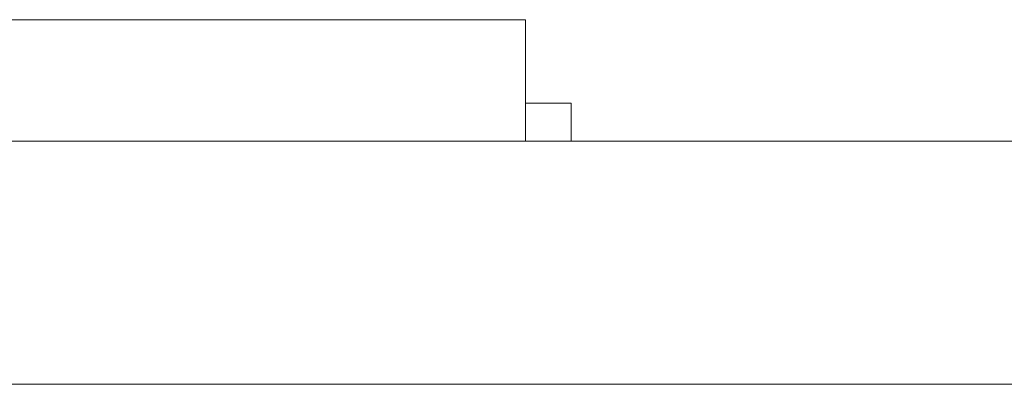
# Model space of a CAD drawing. Header units: inches. Extents: x -36 to 647, y 177 to 609.
# Tile 194 of 256: x 469.03 to 475.51, y 456.47 to 458.87. Entities that reach past the tile are written whole.
import ezdxf

# ---------------------------------------------------------------- set-up
doc = ezdxf.new("R2010")
doc.units = ezdxf.units.IN
doc.header["$MEASUREMENT"] = 0
doc.layers.add('1', color=7, linetype='Continuous')

# ---------------------------------------------------------------- blocks, each defined once
blk = doc.blocks.new('block 2264')
at = {"layer": '1', "color": 155, "lineweight": 18, "true_color": 0x4c7299}
blk.add_lwpolyline([(515.7924, 458.0689), (406.9054, 458.0689)], dxfattribs=at)
blk = doc.blocks.new('block 2287')
at = {"layer": '1', "color": 155, "lineweight": 18, "true_color": 0x4c7299}
blk.add_lwpolyline([(467.3599, 458.8689), (472.3599, 458.8689)], dxfattribs=at)
blk = doc.blocks.new('block 2288')
at = {"layer": '1', "color": 155, "lineweight": 18, "true_color": 0x4c7299}
blk.add_lwpolyline([(472.6599, 458.3189), (472.3599, 458.3189)], dxfattribs=at)
blk = doc.blocks.new('block 2501')
at = {"layer": '1', "color": 155, "lineweight": 18, "true_color": 0x4c7299}
blk.add_lwpolyline([(472.6599, 458.3189), (472.6599, 458.0689)], dxfattribs=at)
blk = doc.blocks.new('block 2504')
at = {"layer": '1', "color": 155, "lineweight": 18, "true_color": 0x4c7299}
blk.add_lwpolyline([(472.3599, 458.8689), (472.3599, 458.0689)], dxfattribs=at)
blk = doc.blocks.new('block 2579')
at = {"layer": '1', "color": 155, "lineweight": 18, "true_color": 0x4c7299}
blk.add_lwpolyline([(515.7924, 456.4689), (406.9054, 456.4689)], dxfattribs=at)
blk = doc.blocks.new('block 2755')
at = {"layer": '1', "color": 18, "lineweight": 13, "true_color": 0x4c0000}
blk.add_lwpolyline([(515.7924, 458.0689), (406.9054, 458.0689)], dxfattribs=at)
blk = doc.blocks.new('block 2761')
at = {"layer": '1', "color": 18, "lineweight": 13, "true_color": 0x4c0000}
blk.add_lwpolyline([(515.7924, 458.0689), (406.9054, 458.0689)], dxfattribs=at)
blk = doc.blocks.new('block 2768')
at = {"layer": '1', "color": 18, "lineweight": 13, "true_color": 0x4c0000}
blk.add_lwpolyline([(472.4413, 458.0689), (469.381, 458.0689)], dxfattribs=at)
blk = doc.blocks.new('block 2775')
at = {"layer": '1', "color": 18, "lineweight": 13, "true_color": 0x4c0000}
blk.add_lwpolyline([(472.4413, 458.0689), (469.381, 458.0689)], dxfattribs=at)
blk = doc.blocks.new('block 2845')
at = {"layer": '1', "color": 18, "lineweight": 13, "true_color": 0x4c0000}
blk.add_lwpolyline([(395.5667, 458.0689), (527.1311, 458.0689)], dxfattribs=at)
blk = doc.blocks.new('block 2846')
at = {"layer": '1', "color": 18, "lineweight": 13, "true_color": 0x4c0000}
blk.add_lwpolyline([(395.5667, 458.0689), (527.1311, 458.0689)], dxfattribs=at)
blk = doc.blocks.new('block 2858')
at = {"layer": '1', "color": 18, "lineweight": 13, "true_color": 0x4c0000}
blk.add_lwpolyline([(472.4413, 458.0689), (469.381, 458.0689)], dxfattribs=at)
blk = doc.blocks.new('block 2881')
at = {"layer": '1', "color": 18, "lineweight": 13, "true_color": 0x4c0000}
blk.add_lwpolyline([(472.4413, 458.0689), (469.381, 458.0689)], dxfattribs=at)
blk = doc.blocks.new('block 7542')
at = {"layer": '1', "color": 18, "lineweight": 13, "true_color": 0x4c0000}
blk.add_open_spline([(277.6797, 458.0689), (277.6797, 458.0689), (202.8704, 458.0689), (202.8704, 458.0689), (202.8704, 458.0689), (165.4658, 458.0689), (165.4658, 458.0689), (165.4658, 458.0689), (160.7902, 458.0689), (160.7902, 458.0689), (160.7902, 458.0689), (158.4524, 458.0689), (158.4524, 458.0689), (158.4524, 458.0689), (157.2662, 458.0689), (157.2662, 458.0689), (157.2662, 458.0689), (153.2884, 458.0689), (153.2884, 458.0689), (153.2884, 458.0689), (152.2514, 458.0689), (152.2514, 458.0689), (152.2514, 458.0689), (149.9136, 458.0689), (149.9136, 458.0689), (149.9136, 458.0689), (131.2113, 458.0689), (131.2113, 458.0689), (131.2113, 458.0689), (56.402, 458.0689), (56.402, 458.0689), (56.402, 458.0689), (37.6997, 458.0689), (37.6997, 458.0689), (37.6997, 458.0689), (28.3485, 458.0689), (28.3485, 458.0689), (28.3485, 458.0689), (23.673, 458.0689), (23.673, 458.0689), (23.673, 458.0689), (21.3896, 458.0689), (21.3896, 458.0689), (21.3896, 458.0689), (20.5239, 458.0689), (20.5239, 458.0689), (20.5239, 458.0689), (5.6337, 458.0689), (5.6337, 458.0689), (5.6337, 458.0689), (4.2572, 458.0689), (4.2572, 458.0689), (4.2572, 458.0689), (1.9195, 458.0689), (1.9195, 458.0689), (1.9195, 458.0689), (-2.7561, 458.0689), (-2.7561, 458.0689), (-2.7561, 458.0689), (-12.1073, 458.0689), (-12.1073, 458.0689), (-12.1073, 458.0689), (-14.3267, 458.0689), (-14.3267, 458.0689), (-14.3267, 458.0689), (-13.5047, 458.0689), (-13.5047, 458.0689), (-13.5047, 458.0689), (-11.167, 458.0689), (-11.167, 458.0689), (-11.167, 458.0689), (-6.4914, 458.0689), (-6.4914, 458.0689), (-6.4914, 458.0689), (2.8598, 458.0689), (2.8598, 458.0689), (2.8598, 458.0689), (9.9828, 458.0689), (9.9828, 458.0689), (9.9828, 458.0689), (11.3987, 458.0689), (11.3987, 458.0689), (11.3987, 458.0689), (13.7365, 458.0689), (13.7365, 458.0689), (13.7365, 458.0689), (18.4121, 458.0689), (18.4121, 458.0689), (18.4121, 458.0689), (37.1144, 458.0689), (37.1144, 458.0689), (37.1144, 458.0689), (111.9237, 458.0689), (111.9237, 458.0689), (111.9237, 458.0689), (130.626, 458.0689), (130.626, 458.0689), (130.626, 458.0689), (139.9772, 458.0689), (139.9772, 458.0689), (139.9772, 458.0689), (143.0499, 458.0689), (143.0499, 458.0689), (143.0499, 458.0689), (145.3437, 458.0689), (145.3437, 458.0689), (145.3437, 458.0689), (146.1784, 458.0689), (146.1784, 458.0689), (146.1784, 458.0689), (183.583, 458.0689), (183.583, 458.0689), (183.583, 458.0689), (258.3923, 458.0689), (258.3923, 458.0689), (258.3923, 458.0689), (289.4917, 458.0689), (289.4917, 458.0689), (289.4917, 458.0689), (326.8964, 458.0689), (326.8964, 458.0689), (326.8964, 458.0689), (364.301, 458.0689), (364.301, 458.0689), (364.301, 458.0689), (383.0033, 458.0689), (383.0033, 458.0689), (383.0033, 458.0689), (387.6789, 458.0689), (387.6789, 458.0689), (387.6789, 458.0689), (390.0167, 458.0689), (390.0167, 458.0689), (390.0167, 458.0689), (391.2325, 458.0689), (391.2325, 458.0689), (391.2325, 458.0689), (395.2018, 458.0689), (395.2018, 458.0689), (395.2018, 458.0689), (396.2149, 458.0689), (396.2149, 458.0689), (396.2149, 458.0689), (398.5527, 458.0689), (398.5527, 458.0689), (398.5527, 458.0689), (473.3619, 458.0689), (473.3619, 458.0689), (473.3619, 458.0689), (510.7666, 458.0689), (510.7666, 458.0689), (510.7666, 458.0689), (520.1177, 458.0689), (520.1177, 458.0689), (520.1177, 458.0689), (524.7933, 458.0689), (524.7933, 458.0689), (524.7933, 458.0689), (527.1311, 458.0689), (527.1311, 458.0689), (527.1311, 458.0689), (527.9528, 458.0689), (527.9528, 458.0689), (527.9528, 458.0689), (535.6701, 458.0689), (535.6701, 458.0689), (535.6701, 458.0689), (545.0212, 458.0689), (545.0212, 458.0689), (545.0212, 458.0689), (545.6185, 458.0689), (545.6185, 458.0689), (545.6185, 458.0689), (536.2673, 458.0689), (536.2673, 458.0689), (536.2673, 458.0689), (531.6311, 458.0689), (531.6311, 458.0689), (531.6311, 458.0689), (530.7777, 458.0689), (530.7777, 458.0689), (530.7777, 458.0689), (528.4683, 458.0689), (528.4683, 458.0689), (528.4683, 458.0689), (525.3906, 458.0689), (525.3906, 458.0689), (525.3906, 458.0689), (520.715, 458.0689), (520.715, 458.0689), (520.715, 458.0689), (519.7844, 458.0689), (519.7844, 458.0689), (519.7844, 458.0689), (517.5884, 458.0689), (517.5884, 458.0689), (517.5884, 458.0689), (514.5138, 458.0689), (514.5138, 458.0689), (514.5138, 458.0689), (495.8115, 458.0689), (495.8115, 458.0689), (495.8115, 458.0689), (421.0023, 458.0689), (421.0023, 458.0689), (421.0023, 458.0689), (411.6511, 458.0689), (411.6511, 458.0689), (411.6511, 458.0689), (406.9755, 458.0689), (406.9755, 458.0689), (406.9755, 458.0689), (406.1388, 458.0689), (406.1388, 458.0689), (406.1388, 458.0689), (403.8462, 458.0689), (403.8462, 458.0689), (403.8462, 458.0689), (400.7729, 458.0689), (400.7729, 458.0689), (400.7729, 458.0689), (396.0974, 458.0689), (396.0974, 458.0689), (396.0974, 458.0689), (386.7462, 458.0689), (386.7462, 458.0689), (386.7462, 458.0689), (349.3416, 458.0689), (349.3416, 458.0689), (349.3416, 458.0689), (311.9369, 458.0689), (311.9369, 458.0689), (311.9369, 458.0689), (293.2346, 458.0689), (293.2346, 458.0689), (293.2346, 458.0689), (283.8835, 458.0689), (283.8835, 458.0689), (283.8835, 458.0689), (280.8066, 458.0689), (280.8066, 458.0689), (280.8066, 458.0689), (278.5024, 458.0689), (278.5024, 458.0689), (278.5024, 458.0689), (277.6797, 458.0689), (277.6797, 458.0689)], degree=3, knots=[0, 0, 0, 0, 1, 1, 1, 2, 2, 2, 3, 3, 3, 4, 4, 4, 5, 5, 5, 6, 6, 6, 7, 7, 7, 8, 8, 8, 9, 9, 9, 10, 10, 10, 11, 11, 11, 12, 12, 12, 13, 13, 13, 14, 14, 14, 15, 15, 15, 16, 16, 16, 17, 17, 17, 18, 18, 18, 19, 19, 19, 20, 20, 20, 21, 21, 21, 22, 22, 22, 23, 23, 23, 24, 24, 24, 25, 25, 25, 26, 26, 26, 27, 27, 27, 28, 28, 28, 29, 29, 29, 30, 30, 30, 31, 31, 31, 32, 32, 32, 33, 33, 33, 34, 34, 34, 35, 35, 35, 36, 36, 36, 37, 37, 37, 38, 38, 38, 39, 39, 39, 40, 40, 40, 41, 41, 41, 42, 42, 42, 43, 43, 43, 44, 44, 44, 45, 45, 45, 46, 46, 46, 47, 47, 47, 48, 48, 48, 49, 49, 49, 50, 50, 50, 51, 51, 51, 52, 52, 52, 53, 53, 53, 54, 54, 54, 55, 55, 55, 56, 56, 56, 57, 57, 57, 58, 58, 58, 59, 59, 59, 60, 60, 60, 61, 61, 61, 62, 62, 62, 63, 63, 63, 64, 64, 64, 65, 65, 65, 66, 66, 66, 67, 67, 67, 68, 68, 68, 69, 69, 69, 70, 70, 70, 71, 71, 71, 72, 72, 72, 73, 73, 73, 74, 74, 74, 75, 75, 75, 76, 76, 76, 77, 77, 77, 78, 78, 78, 79, 79, 79, 80, 80, 80, 81, 81, 81, 82, 82, 82, 82], dxfattribs=at)
blk = doc.blocks.new('block 7555')
at = {"layer": '1', "color": 18, "lineweight": 13, "true_color": 0x4c0000}
blk.add_open_spline([(472.7413, 458.0689), (472.5645, 458.0689), (472.3878, 458.0689), (472.2111, 458.0689), (472.1753, 458.0689), (472.1396, 458.0689), (472.1039, 458.0689), (471.1962, 458.0689), (470.2886, 458.0689), (469.381, 458.0689), (469.2844, 458.0689), (469.1878, 458.0689), (469.0913, 458.0689), (469.1878, 458.0689), (469.2844, 458.0689), (469.381, 458.0689), (470.2886, 458.0689), (471.1962, 458.0689), (472.1039, 458.0689), (472.1396, 458.0689), (472.1753, 458.0689), (472.2111, 458.0689), (472.3878, 458.0689), (472.5645, 458.0689), (472.7413, 458.0689), (472.5413, 458.0689), (472.3413, 458.0689), (472.1413, 458.0689), (472.3413, 458.0689), (472.5413, 458.0689), (472.7413, 458.0689)], degree=3, knots=[0, 0, 0, 0, 1, 1, 1, 2, 2, 2, 3, 3, 3, 4, 4, 4, 5, 5, 5, 6, 6, 6, 7, 7, 7, 8, 8, 8, 9, 9, 9, 10, 10, 10, 10], dxfattribs=at)
blk = doc.blocks.new('block 7741')
at = {"layer": '1', "color": 18, "lineweight": 13, "true_color": 0x4c0000}
blk.add_open_spline([(472.7413, 458.0689), (472.5645, 458.0689), (472.3878, 458.0689), (472.2111, 458.0689), (472.1753, 458.0689), (472.1396, 458.0689), (472.1039, 458.0689), (471.1962, 458.0689), (470.2886, 458.0689), (469.381, 458.0689), (469.2844, 458.0689), (469.1878, 458.0689), (469.0913, 458.0689), (469.1878, 458.0689), (469.2844, 458.0689), (469.381, 458.0689), (470.2886, 458.0689), (471.1962, 458.0689), (472.1039, 458.0689), (472.1396, 458.0689), (472.1753, 458.0689), (472.2111, 458.0689), (472.3878, 458.0689), (472.5645, 458.0689), (472.7413, 458.0689), (472.5413, 458.0689), (472.3413, 458.0689), (472.1413, 458.0689), (472.3413, 458.0689), (472.5413, 458.0689), (472.7413, 458.0689)], degree=3, knots=[0, 0, 0, 0, 1, 1, 1, 2, 2, 2, 3, 3, 3, 4, 4, 4, 5, 5, 5, 6, 6, 6, 7, 7, 7, 8, 8, 8, 9, 9, 9, 10, 10, 10, 10], dxfattribs=at)
blk = doc.blocks.new('block 7836')
at = {"layer": '1', "color": 18, "lineweight": 13, "true_color": 0x4c0000}
blk.add_open_spline([(472.7413, 458.0689), (472.5645, 458.0689), (472.3878, 458.0689), (472.2111, 458.0689), (472.1753, 458.0689), (472.1396, 458.0689), (472.1039, 458.0689), (471.1962, 458.0689), (470.2886, 458.0689), (469.381, 458.0689), (469.2844, 458.0689), (469.1878, 458.0689), (469.0913, 458.0689), (469.1878, 458.0689), (469.2844, 458.0689), (469.381, 458.0689), (470.2886, 458.0689), (471.1962, 458.0689), (472.1039, 458.0689), (472.1396, 458.0689), (472.1753, 458.0689), (472.2111, 458.0689), (472.3878, 458.0689), (472.5645, 458.0689), (472.7413, 458.0689), (472.5413, 458.0689), (472.3413, 458.0689), (472.1413, 458.0689), (472.3413, 458.0689), (472.5413, 458.0689), (472.7413, 458.0689)], degree=3, knots=[0, 0, 0, 0, 1, 1, 1, 2, 2, 2, 3, 3, 3, 4, 4, 4, 5, 5, 5, 6, 6, 6, 7, 7, 7, 8, 8, 8, 9, 9, 9, 10, 10, 10, 10], dxfattribs=at)
blk = doc.blocks.new('block 7913')
at = {"layer": '1', "color": 18, "lineweight": 13, "true_color": 0x4c0000}
blk.add_open_spline([(472.7413, 458.0689), (472.5645, 458.0689), (472.3878, 458.0689), (472.2111, 458.0689), (472.1753, 458.0689), (472.1396, 458.0689), (472.1039, 458.0689), (471.1962, 458.0689), (470.2886, 458.0689), (469.381, 458.0689), (469.2844, 458.0689), (469.1878, 458.0689), (469.0913, 458.0689), (469.1878, 458.0689), (469.2844, 458.0689), (469.381, 458.0689), (470.2886, 458.0689), (471.1962, 458.0689), (472.1039, 458.0689), (472.1396, 458.0689), (472.1753, 458.0689), (472.2111, 458.0689), (472.3878, 458.0689), (472.5645, 458.0689), (472.7413, 458.0689), (472.5413, 458.0689), (472.3413, 458.0689), (472.1413, 458.0689), (472.3413, 458.0689), (472.5413, 458.0689), (472.7413, 458.0689)], degree=3, knots=[0, 0, 0, 0, 1, 1, 1, 2, 2, 2, 3, 3, 3, 4, 4, 4, 5, 5, 5, 6, 6, 6, 7, 7, 7, 8, 8, 8, 9, 9, 9, 10, 10, 10, 10], dxfattribs=at)
blk = doc.blocks.new('block 7926')
at = {"layer": '1', "color": 18, "lineweight": 13, "true_color": 0x4c0000}
blk.add_open_spline([(277.6797, 458.0689), (277.6797, 458.0689), (202.8704, 458.0689), (202.8704, 458.0689), (202.8704, 458.0689), (165.4658, 458.0689), (165.4658, 458.0689), (165.4658, 458.0689), (160.7902, 458.0689), (160.7902, 458.0689), (160.7902, 458.0689), (158.4524, 458.0689), (158.4524, 458.0689), (158.4524, 458.0689), (157.2662, 458.0689), (157.2662, 458.0689), (157.2662, 458.0689), (153.2884, 458.0689), (153.2884, 458.0689), (153.2884, 458.0689), (152.2514, 458.0689), (152.2514, 458.0689), (152.2514, 458.0689), (149.9136, 458.0689), (149.9136, 458.0689), (149.9136, 458.0689), (131.2113, 458.0689), (131.2113, 458.0689), (131.2113, 458.0689), (56.402, 458.0689), (56.402, 458.0689), (56.402, 458.0689), (37.6997, 458.0689), (37.6997, 458.0689), (37.6997, 458.0689), (28.3485, 458.0689), (28.3485, 458.0689), (28.3485, 458.0689), (23.673, 458.0689), (23.673, 458.0689), (23.673, 458.0689), (21.3896, 458.0689), (21.3896, 458.0689), (21.3896, 458.0689), (20.5239, 458.0689), (20.5239, 458.0689), (20.5239, 458.0689), (5.6337, 458.0689), (5.6337, 458.0689), (5.6337, 458.0689), (4.2572, 458.0689), (4.2572, 458.0689), (4.2572, 458.0689), (1.9195, 458.0689), (1.9195, 458.0689), (1.9195, 458.0689), (-2.7561, 458.0689), (-2.7561, 458.0689), (-2.7561, 458.0689), (-12.1073, 458.0689), (-12.1073, 458.0689), (-12.1073, 458.0689), (-14.3267, 458.0689), (-14.3267, 458.0689), (-14.3267, 458.0689), (-13.5047, 458.0689), (-13.5047, 458.0689), (-13.5047, 458.0689), (-11.167, 458.0689), (-11.167, 458.0689), (-11.167, 458.0689), (-6.4914, 458.0689), (-6.4914, 458.0689), (-6.4914, 458.0689), (2.8598, 458.0689), (2.8598, 458.0689), (2.8598, 458.0689), (9.9828, 458.0689), (9.9828, 458.0689), (9.9828, 458.0689), (11.3987, 458.0689), (11.3987, 458.0689), (11.3987, 458.0689), (13.7365, 458.0689), (13.7365, 458.0689), (13.7365, 458.0689), (18.4121, 458.0689), (18.4121, 458.0689), (18.4121, 458.0689), (37.1144, 458.0689), (37.1144, 458.0689), (37.1144, 458.0689), (111.9237, 458.0689), (111.9237, 458.0689), (111.9237, 458.0689), (130.626, 458.0689), (130.626, 458.0689), (130.626, 458.0689), (139.9772, 458.0689), (139.9772, 458.0689), (139.9772, 458.0689), (143.0499, 458.0689), (143.0499, 458.0689), (143.0499, 458.0689), (145.3437, 458.0689), (145.3437, 458.0689), (145.3437, 458.0689), (146.1784, 458.0689), (146.1784, 458.0689), (146.1784, 458.0689), (183.583, 458.0689), (183.583, 458.0689), (183.583, 458.0689), (258.3923, 458.0689), (258.3923, 458.0689), (258.3923, 458.0689), (289.4917, 458.0689), (289.4917, 458.0689), (289.4917, 458.0689), (326.8964, 458.0689), (326.8964, 458.0689), (326.8964, 458.0689), (364.301, 458.0689), (364.301, 458.0689), (364.301, 458.0689), (383.0033, 458.0689), (383.0033, 458.0689), (383.0033, 458.0689), (387.6789, 458.0689), (387.6789, 458.0689), (387.6789, 458.0689), (390.0167, 458.0689), (390.0167, 458.0689), (390.0167, 458.0689), (391.2325, 458.0689), (391.2325, 458.0689), (391.2325, 458.0689), (395.2018, 458.0689), (395.2018, 458.0689), (395.2018, 458.0689), (396.2149, 458.0689), (396.2149, 458.0689), (396.2149, 458.0689), (398.5527, 458.0689), (398.5527, 458.0689), (398.5527, 458.0689), (473.3619, 458.0689), (473.3619, 458.0689), (473.3619, 458.0689), (510.7666, 458.0689), (510.7666, 458.0689), (510.7666, 458.0689), (520.1177, 458.0689), (520.1177, 458.0689), (520.1177, 458.0689), (524.7933, 458.0689), (524.7933, 458.0689), (524.7933, 458.0689), (527.1311, 458.0689), (527.1311, 458.0689), (527.1311, 458.0689), (527.9528, 458.0689), (527.9528, 458.0689), (527.9528, 458.0689), (535.6701, 458.0689), (535.6701, 458.0689), (535.6701, 458.0689), (545.0212, 458.0689), (545.0212, 458.0689), (545.0212, 458.0689), (545.6185, 458.0689), (545.6185, 458.0689), (545.6185, 458.0689), (536.2673, 458.0689), (536.2673, 458.0689), (536.2673, 458.0689), (531.6311, 458.0689), (531.6311, 458.0689), (531.6311, 458.0689), (530.7777, 458.0689), (530.7777, 458.0689), (530.7777, 458.0689), (528.4683, 458.0689), (528.4683, 458.0689), (528.4683, 458.0689), (525.3906, 458.0689), (525.3906, 458.0689), (525.3906, 458.0689), (520.715, 458.0689), (520.715, 458.0689), (520.715, 458.0689), (519.7844, 458.0689), (519.7844, 458.0689), (519.7844, 458.0689), (517.5884, 458.0689), (517.5884, 458.0689), (517.5884, 458.0689), (514.5138, 458.0689), (514.5138, 458.0689), (514.5138, 458.0689), (495.8115, 458.0689), (495.8115, 458.0689), (495.8115, 458.0689), (421.0023, 458.0689), (421.0023, 458.0689), (421.0023, 458.0689), (411.6511, 458.0689), (411.6511, 458.0689), (411.6511, 458.0689), (406.9755, 458.0689), (406.9755, 458.0689), (406.9755, 458.0689), (406.1388, 458.0689), (406.1388, 458.0689), (406.1388, 458.0689), (403.8462, 458.0689), (403.8462, 458.0689), (403.8462, 458.0689), (400.7729, 458.0689), (400.7729, 458.0689), (400.7729, 458.0689), (396.0974, 458.0689), (396.0974, 458.0689), (396.0974, 458.0689), (386.7462, 458.0689), (386.7462, 458.0689), (386.7462, 458.0689), (349.3416, 458.0689), (349.3416, 458.0689), (349.3416, 458.0689), (311.9369, 458.0689), (311.9369, 458.0689), (311.9369, 458.0689), (293.2346, 458.0689), (293.2346, 458.0689), (293.2346, 458.0689), (283.8835, 458.0689), (283.8835, 458.0689), (283.8835, 458.0689), (280.8066, 458.0689), (280.8066, 458.0689), (280.8066, 458.0689), (278.5024, 458.0689), (278.5024, 458.0689), (278.5024, 458.0689), (277.6797, 458.0689), (277.6797, 458.0689)], degree=3, knots=[0, 0, 0, 0, 1, 1, 1, 2, 2, 2, 3, 3, 3, 4, 4, 4, 5, 5, 5, 6, 6, 6, 7, 7, 7, 8, 8, 8, 9, 9, 9, 10, 10, 10, 11, 11, 11, 12, 12, 12, 13, 13, 13, 14, 14, 14, 15, 15, 15, 16, 16, 16, 17, 17, 17, 18, 18, 18, 19, 19, 19, 20, 20, 20, 21, 21, 21, 22, 22, 22, 23, 23, 23, 24, 24, 24, 25, 25, 25, 26, 26, 26, 27, 27, 27, 28, 28, 28, 29, 29, 29, 30, 30, 30, 31, 31, 31, 32, 32, 32, 33, 33, 33, 34, 34, 34, 35, 35, 35, 36, 36, 36, 37, 37, 37, 38, 38, 38, 39, 39, 39, 40, 40, 40, 41, 41, 41, 42, 42, 42, 43, 43, 43, 44, 44, 44, 45, 45, 45, 46, 46, 46, 47, 47, 47, 48, 48, 48, 49, 49, 49, 50, 50, 50, 51, 51, 51, 52, 52, 52, 53, 53, 53, 54, 54, 54, 55, 55, 55, 56, 56, 56, 57, 57, 57, 58, 58, 58, 59, 59, 59, 60, 60, 60, 61, 61, 61, 62, 62, 62, 63, 63, 63, 64, 64, 64, 65, 65, 65, 66, 66, 66, 67, 67, 67, 68, 68, 68, 69, 69, 69, 70, 70, 70, 71, 71, 71, 72, 72, 72, 73, 73, 73, 74, 74, 74, 75, 75, 75, 76, 76, 76, 77, 77, 77, 78, 78, 78, 79, 79, 79, 80, 80, 80, 81, 81, 81, 82, 82, 82, 82], dxfattribs=at)
blk = doc.blocks.new('block 7933')
at = {"layer": '1', "color": 18, "lineweight": 13, "true_color": 0x4c0000}
blk.add_open_spline([(472.4728, 458.0689), (472.3571, 458.0689), (472.2414, 458.0689), (472.1257, 458.0689), (471.8994, 458.0689), (471.6731, 458.0689), (471.4468, 458.0689), (471.4447, 458.0689), (471.4427, 458.0689), (471.4407, 458.0689), (471.3311, 458.0689), (471.2215, 458.0689), (471.1119, 458.0689), (471.2357, 458.0689), (471.3595, 458.0689), (471.4833, 458.0689), (471.7045, 458.0689), (471.9258, 458.0689), (472.1477, 458.0689), (472.2576, 458.0689), (472.3652, 458.0689), (472.4728, 458.0689)], degree=3, knots=[0, 0, 0, 0, 1, 1, 1, 2, 2, 2, 3, 3, 3, 4, 4, 4, 5, 5, 5, 6, 6, 6, 7, 7, 7, 7], dxfattribs=at)
blk = doc.blocks.new('block 7942')
at = {"layer": '1', "color": 18, "lineweight": 13, "true_color": 0x4c0000}
blk.add_open_spline([(473.0665, 458.0689), (473.0452, 458.0689), (473.0239, 458.0689), (473.0026, 458.0689), (472.9782, 458.0689), (472.9538, 458.0689), (472.9295, 458.0689), (472.9122, 458.0689), (472.895, 458.0689), (472.8778, 458.0689), (472.8676, 458.0689), (472.8574, 458.0689), (472.8473, 458.0689), (472.8432, 458.0689), (472.8391, 458.0689), (472.8351, 458.0689), (472.8432, 458.0689), (472.8483, 458.0689), (472.8534, 458.0689), (472.8666, 458.0689), (472.8798, 458.0689), (472.893, 458.0689), (472.9122, 458.0689), (472.9315, 458.0689), (472.9508, 458.0689), (472.9782, 458.0689), (473.0056, 458.0689), (473.033, 458.0689), (473.0543, 458.0689), (473.0756, 458.0689), (473.097, 458.0689), (473.1345, 458.0689), (473.172, 458.0689), (473.2096, 458.0689), (473.2542, 458.0689), (473.2989, 458.0689), (473.3436, 458.0689), (473.3923, 458.0689), (473.441, 458.0689), (473.4897, 458.0689), (473.5445, 458.0689), (473.5993, 458.0689), (473.6541, 458.0689), (473.7079, 458.0689), (473.7617, 458.0689), (473.8145, 458.0689), (473.8662, 458.0689), (473.9169, 458.0689), (473.9677, 458.0689), (474.0123, 458.0689), (474.057, 458.0689), (474.1017, 458.0689), (474.1392, 458.0689), (474.1767, 458.0689), (474.2143, 458.0689), (474.2417, 458.0689), (474.2691, 458.0689), (474.2965, 458.0689), (474.3198, 458.0689), (474.3432, 458.0689), (474.3666, 458.0689), (474.3777, 458.0689), (474.3889, 458.0689), (474.4001, 458.0689), (474.2833, 458.0689), (474.1666, 458.0689), (474.0499, 458.0689), (474.0418, 458.0689), (474.0337, 458.0689), (474.0256, 458.0689), (474.0022, 458.0689), (473.9788, 458.0689), (473.9555, 458.0689), (473.9169, 458.0689), (473.8783, 458.0689), (473.8394, 458.0689), (473.8357, 458.0689), (473.8317, 458.0689), (473.8272, 458.0689), (473.7759, 458.0689), (473.7241, 458.0689), (473.6721, 458.0689), (473.648, 458.0689), (473.6236, 458.0689), (473.6002, 458.0689), (473.5516, 458.0689), (473.5039, 458.0689), (473.4562, 458.0689), (473.4166, 458.0689), (473.377, 458.0689), (473.3375, 458.0689), (473.3304, 458.0689), (473.3233, 458.0689), (473.3162, 458.0689), (473.2928, 458.0689), (473.2695, 458.0689), (473.2462, 458.0689), (473.233, 458.0689), (473.2198, 458.0689), (473.2066, 458.0689), (473.2015, 458.0689), (473.1964, 458.0689), (473.1913, 458.0689), (473.2015, 458.0689), (473.2086, 458.0689), (473.2157, 458.0689), (473.2319, 458.0689), (473.2481, 458.0689), (473.2644, 458.0689), (473.2918, 458.0689), (473.3192, 458.0689), (473.3466, 458.0689), (473.3598, 458.0689), (473.373, 458.0689), (473.3862, 458.0689), (473.4298, 458.0689), (473.4734, 458.0689), (473.5171, 458.0689), (473.5709, 458.0689), (473.6247, 458.0689), (473.6787, 458.0689), (473.7109, 458.0689), (473.7434, 458.0689), (473.7759, 458.0689), (473.8246, 458.0689), (473.8733, 458.0689), (473.9221, 458.0689), (473.9434, 458.0689), (473.9647, 458.0689), (473.986, 458.0689), (474.0134, 458.0689), (474.0408, 458.0689), (474.0682, 458.0689), (474.0773, 458.0689), (474.0864, 458.0689), (474.0956, 458.0689), (473.9657, 458.0689), (473.8358, 458.0689), (473.7059, 458.0689), (473.9413, 458.0689), (474.1767, 458.0689), (474.4122, 458.0689), (474.3066, 458.0689), (474.2011, 458.0689), (474.0956, 458.0689), (474.0915, 458.0689), (474.0874, 458.0689), (474.0834, 458.0689), (474.0448, 458.0689), (474.0062, 458.0689), (473.9677, 458.0689), (473.9494, 458.0689), (473.9311, 458.0689), (473.9129, 458.0689), (473.8652, 458.0689), (473.8175, 458.0689), (473.7698, 458.0689), (473.715, 458.0689), (473.6602, 458.0689), (473.6053, 458.0689), (473.5567, 458.0689), (473.508, 458.0689), (473.4593, 458.0689), (473.4105, 458.0689), (473.3618, 458.0689), (473.3131, 458.0689), (473.2694, 458.0689), (473.2258, 458.0689), (473.1822, 458.0689), (473.1436, 458.0689), (473.105, 458.0689), (473.0665, 458.0689)], degree=3, knots=[0, 0, 0, 0, 1, 1, 1, 2, 2, 2, 3, 3, 3, 4, 4, 4, 5, 5, 5, 6, 6, 6, 7, 7, 7, 8, 8, 8, 9, 9, 9, 10, 10, 10, 11, 11, 11, 12, 12, 12, 13, 13, 13, 14, 14, 14, 15, 15, 15, 16, 16, 16, 17, 17, 17, 18, 18, 18, 19, 19, 19, 20, 20, 20, 21, 21, 21, 22, 22, 22, 23, 23, 23, 24, 24, 24, 25, 25, 25, 26, 26, 26, 27, 27, 27, 28, 28, 28, 29, 29, 29, 30, 30, 30, 31, 31, 31, 32, 32, 32, 33, 33, 33, 34, 34, 34, 35, 35, 35, 36, 36, 36, 37, 37, 37, 38, 38, 38, 39, 39, 39, 40, 40, 40, 41, 41, 41, 42, 42, 42, 43, 43, 43, 44, 44, 44, 45, 45, 45, 46, 46, 46, 47, 47, 47, 48, 48, 48, 49, 49, 49, 50, 50, 50, 51, 51, 51, 52, 52, 52, 53, 53, 53, 54, 54, 54, 55, 55, 55, 56, 56, 56, 57, 57, 57, 57], dxfattribs=at)
blk = doc.blocks.new('block 7953')
at = {"layer": '1', "color": 18, "lineweight": 13, "true_color": 0x4c0000}
blk.add_open_spline([(473.0665, 458.0689), (473.0452, 458.0689), (473.0239, 458.0689), (473.0026, 458.0689), (472.9782, 458.0689), (472.9538, 458.0689), (472.9295, 458.0689), (472.9122, 458.0689), (472.895, 458.0689), (472.8778, 458.0689), (472.8676, 458.0689), (472.8574, 458.0689), (472.8473, 458.0689), (472.8432, 458.0689), (472.8391, 458.0689), (472.8351, 458.0689), (472.8432, 458.0689), (472.8483, 458.0689), (472.8534, 458.0689), (472.8666, 458.0689), (472.8798, 458.0689), (472.893, 458.0689), (472.9122, 458.0689), (472.9315, 458.0689), (472.9508, 458.0689), (472.9782, 458.0689), (473.0056, 458.0689), (473.033, 458.0689), (473.0543, 458.0689), (473.0756, 458.0689), (473.097, 458.0689), (473.1345, 458.0689), (473.172, 458.0689), (473.2096, 458.0689), (473.2542, 458.0689), (473.2989, 458.0689), (473.3436, 458.0689), (473.3923, 458.0689), (473.441, 458.0689), (473.4897, 458.0689), (473.5445, 458.0689), (473.5993, 458.0689), (473.6541, 458.0689), (473.7079, 458.0689), (473.7617, 458.0689), (473.8145, 458.0689), (473.8662, 458.0689), (473.9169, 458.0689), (473.9677, 458.0689), (474.0123, 458.0689), (474.057, 458.0689), (474.1017, 458.0689), (474.1392, 458.0689), (474.1767, 458.0689), (474.2143, 458.0689), (474.2417, 458.0689), (474.2691, 458.0689), (474.2965, 458.0689), (474.3198, 458.0689), (474.3432, 458.0689), (474.3666, 458.0689), (474.3777, 458.0689), (474.3889, 458.0689), (474.4001, 458.0689), (474.2833, 458.0689), (474.1666, 458.0689), (474.0499, 458.0689), (474.0418, 458.0689), (474.0337, 458.0689), (474.0256, 458.0689), (474.0022, 458.0689), (473.9788, 458.0689), (473.9555, 458.0689), (473.9169, 458.0689), (473.8783, 458.0689), (473.8394, 458.0689), (473.8357, 458.0689), (473.8317, 458.0689), (473.8272, 458.0689), (473.7759, 458.0689), (473.7241, 458.0689), (473.6721, 458.0689), (473.648, 458.0689), (473.6236, 458.0689), (473.6002, 458.0689), (473.5516, 458.0689), (473.5039, 458.0689), (473.4562, 458.0689), (473.4166, 458.0689), (473.377, 458.0689), (473.3375, 458.0689), (473.3304, 458.0689), (473.3233, 458.0689), (473.3162, 458.0689), (473.2928, 458.0689), (473.2695, 458.0689), (473.2462, 458.0689), (473.233, 458.0689), (473.2198, 458.0689), (473.2066, 458.0689), (473.2015, 458.0689), (473.1964, 458.0689), (473.1913, 458.0689), (473.2015, 458.0689), (473.2086, 458.0689), (473.2157, 458.0689), (473.2319, 458.0689), (473.2481, 458.0689), (473.2644, 458.0689), (473.2918, 458.0689), (473.3192, 458.0689), (473.3466, 458.0689), (473.3598, 458.0689), (473.373, 458.0689), (473.3862, 458.0689), (473.4298, 458.0689), (473.4734, 458.0689), (473.5171, 458.0689), (473.5709, 458.0689), (473.6247, 458.0689), (473.6787, 458.0689), (473.7109, 458.0689), (473.7434, 458.0689), (473.7759, 458.0689), (473.8246, 458.0689), (473.8733, 458.0689), (473.9221, 458.0689), (473.9434, 458.0689), (473.9647, 458.0689), (473.986, 458.0689), (474.0134, 458.0689), (474.0408, 458.0689), (474.0682, 458.0689), (474.0773, 458.0689), (474.0864, 458.0689), (474.0956, 458.0689), (473.9657, 458.0689), (473.8358, 458.0689), (473.7059, 458.0689), (473.9413, 458.0689), (474.1767, 458.0689), (474.4122, 458.0689), (474.3066, 458.0689), (474.2011, 458.0689), (474.0956, 458.0689), (474.0915, 458.0689), (474.0874, 458.0689), (474.0834, 458.0689), (474.0448, 458.0689), (474.0062, 458.0689), (473.9677, 458.0689), (473.9494, 458.0689), (473.9311, 458.0689), (473.9129, 458.0689), (473.8652, 458.0689), (473.8175, 458.0689), (473.7698, 458.0689), (473.715, 458.0689), (473.6602, 458.0689), (473.6053, 458.0689), (473.5567, 458.0689), (473.508, 458.0689), (473.4593, 458.0689), (473.4105, 458.0689), (473.3618, 458.0689), (473.3131, 458.0689), (473.2694, 458.0689), (473.2258, 458.0689), (473.1822, 458.0689), (473.1436, 458.0689), (473.105, 458.0689), (473.0665, 458.0689)], degree=3, knots=[0, 0, 0, 0, 1, 1, 1, 2, 2, 2, 3, 3, 3, 4, 4, 4, 5, 5, 5, 6, 6, 6, 7, 7, 7, 8, 8, 8, 9, 9, 9, 10, 10, 10, 11, 11, 11, 12, 12, 12, 13, 13, 13, 14, 14, 14, 15, 15, 15, 16, 16, 16, 17, 17, 17, 18, 18, 18, 19, 19, 19, 20, 20, 20, 21, 21, 21, 22, 22, 22, 23, 23, 23, 24, 24, 24, 25, 25, 25, 26, 26, 26, 27, 27, 27, 28, 28, 28, 29, 29, 29, 30, 30, 30, 31, 31, 31, 32, 32, 32, 33, 33, 33, 34, 34, 34, 35, 35, 35, 36, 36, 36, 37, 37, 37, 38, 38, 38, 39, 39, 39, 40, 40, 40, 41, 41, 41, 42, 42, 42, 43, 43, 43, 44, 44, 44, 45, 45, 45, 46, 46, 46, 47, 47, 47, 48, 48, 48, 49, 49, 49, 50, 50, 50, 51, 51, 51, 52, 52, 52, 53, 53, 53, 54, 54, 54, 55, 55, 55, 56, 56, 56, 57, 57, 57, 57], dxfattribs=at)
blk = doc.blocks.new('block 7965')
at = {"layer": '1', "color": 18, "lineweight": 13, "true_color": 0x4c0000}
blk.add_open_spline([(469.4404, 458.0689), (469.418, 458.0689), (469.3957, 458.0689), (469.3734, 458.0689), (469.3673, 458.0689), (469.3612, 458.0689), (469.3552, 458.0689), (469.3501, 458.0689), (469.345, 458.0689), (469.3399, 458.0689), (469.4596, 458.0689), (469.5794, 458.0689), (469.6992, 458.0689), (469.7053, 458.0689), (469.7114, 458.0689), (469.7175, 458.0689), (469.7408, 458.0689), (469.7641, 458.0689), (469.7875, 458.0689), (469.8088, 458.0689), (469.8301, 458.0689), (469.8514, 458.0689), (469.9031, 458.0689), (469.9549, 458.0689), (470.0073, 458.0689), (470.0523, 458.0689), (470.098, 458.0689), (470.1437, 458.0689), (470.1832, 458.0689), (470.2228, 458.0689), (470.2624, 458.0689), (470.2796, 458.0689), (470.2969, 458.0689), (470.3142, 458.0689), (470.3233, 458.0689), (470.3324, 458.0689), (470.3416, 458.0689), (470.4603, 458.0689), (470.579, 458.0689), (470.6978, 458.0689), (470.6846, 458.0689), (470.6744, 458.0689), (470.6643, 458.0689), (470.644, 458.0689), (470.6237, 458.0689), (470.6034, 458.0689), (470.5729, 458.0689), (470.5425, 458.0689), (470.5121, 458.0689), (470.4958, 458.0689), (470.4796, 458.0689), (470.4634, 458.0689), (470.4207, 458.0689), (470.3781, 458.0689), (470.3355, 458.0689), (470.2857, 458.0689), (470.236, 458.0689), (470.1863, 458.0689), (470.1284, 458.0689), (470.0706, 458.0689), (470.0128, 458.0689), (469.9712, 458.0689), (469.9296, 458.0689), (469.8887, 458.0689), (469.8382, 458.0689), (469.7885, 458.0689), (469.739, 458.0689), (469.7367, 458.0689), (469.7347, 458.0689), (469.7326, 458.0689), (469.6839, 458.0689), (469.6352, 458.0689), (469.5865, 458.0689), (469.5489, 458.0689), (469.5114, 458.0689), (469.4739, 458.0689), (469.4627, 458.0689), (469.4515, 458.0689), (469.4404, 458.0689)], degree=3, knots=[0, 0, 0, 0, 1, 1, 1, 2, 2, 2, 3, 3, 3, 4, 4, 4, 5, 5, 5, 6, 6, 6, 7, 7, 7, 8, 8, 8, 9, 9, 9, 10, 10, 10, 11, 11, 11, 12, 12, 12, 13, 13, 13, 14, 14, 14, 15, 15, 15, 16, 16, 16, 17, 17, 17, 18, 18, 18, 19, 19, 19, 20, 20, 20, 21, 21, 21, 22, 22, 22, 23, 23, 23, 24, 24, 24, 25, 25, 25, 26, 26, 26, 26], dxfattribs=at)
blk = doc.blocks.new('block 7987')
at = {"layer": '1', "color": 18, "lineweight": 13, "true_color": 0x4c0000}
blk.add_open_spline([(472.4728, 458.0689), (472.3571, 458.0689), (472.2414, 458.0689), (472.1257, 458.0689), (471.8994, 458.0689), (471.6731, 458.0689), (471.4468, 458.0689), (471.4447, 458.0689), (471.4427, 458.0689), (471.4407, 458.0689), (471.3311, 458.0689), (471.2215, 458.0689), (471.1119, 458.0689), (471.2357, 458.0689), (471.3595, 458.0689), (471.4833, 458.0689), (471.7045, 458.0689), (471.9258, 458.0689), (472.1477, 458.0689), (472.2576, 458.0689), (472.3652, 458.0689), (472.4728, 458.0689)], degree=3, knots=[0, 0, 0, 0, 1, 1, 1, 2, 2, 2, 3, 3, 3, 4, 4, 4, 5, 5, 5, 6, 6, 6, 7, 7, 7, 7], dxfattribs=at)
blk = doc.blocks.new('block 8013')
at = {"layer": '1', "color": 18, "lineweight": 13, "true_color": 0x4c0000}
blk.add_open_spline([(469.4404, 458.0689), (469.418, 458.0689), (469.3957, 458.0689), (469.3734, 458.0689), (469.3673, 458.0689), (469.3612, 458.0689), (469.3552, 458.0689), (469.3501, 458.0689), (469.345, 458.0689), (469.3399, 458.0689), (469.4596, 458.0689), (469.5794, 458.0689), (469.6992, 458.0689), (469.7053, 458.0689), (469.7114, 458.0689), (469.7175, 458.0689), (469.7408, 458.0689), (469.7641, 458.0689), (469.7875, 458.0689), (469.8088, 458.0689), (469.8301, 458.0689), (469.8514, 458.0689), (469.9031, 458.0689), (469.9549, 458.0689), (470.0073, 458.0689), (470.0523, 458.0689), (470.098, 458.0689), (470.1437, 458.0689), (470.1832, 458.0689), (470.2228, 458.0689), (470.2624, 458.0689), (470.2796, 458.0689), (470.2969, 458.0689), (470.3142, 458.0689), (470.3233, 458.0689), (470.3324, 458.0689), (470.3416, 458.0689), (470.4603, 458.0689), (470.579, 458.0689), (470.6978, 458.0689), (470.6846, 458.0689), (470.6744, 458.0689), (470.6643, 458.0689), (470.644, 458.0689), (470.6237, 458.0689), (470.6034, 458.0689), (470.5729, 458.0689), (470.5425, 458.0689), (470.5121, 458.0689), (470.4958, 458.0689), (470.4796, 458.0689), (470.4634, 458.0689), (470.4207, 458.0689), (470.3781, 458.0689), (470.3355, 458.0689), (470.2857, 458.0689), (470.236, 458.0689), (470.1863, 458.0689), (470.1284, 458.0689), (470.0706, 458.0689), (470.0128, 458.0689), (469.9712, 458.0689), (469.9296, 458.0689), (469.8887, 458.0689), (469.8382, 458.0689), (469.7885, 458.0689), (469.739, 458.0689), (469.7367, 458.0689), (469.7347, 458.0689), (469.7326, 458.0689), (469.6839, 458.0689), (469.6352, 458.0689), (469.5865, 458.0689), (469.5489, 458.0689), (469.5114, 458.0689), (469.4739, 458.0689), (469.4627, 458.0689), (469.4515, 458.0689), (469.4404, 458.0689)], degree=3, knots=[0, 0, 0, 0, 1, 1, 1, 2, 2, 2, 3, 3, 3, 4, 4, 4, 5, 5, 5, 6, 6, 6, 7, 7, 7, 8, 8, 8, 9, 9, 9, 10, 10, 10, 11, 11, 11, 12, 12, 12, 13, 13, 13, 14, 14, 14, 15, 15, 15, 16, 16, 16, 17, 17, 17, 18, 18, 18, 19, 19, 19, 20, 20, 20, 21, 21, 21, 22, 22, 22, 23, 23, 23, 24, 24, 24, 25, 25, 25, 26, 26, 26, 26], dxfattribs=at)
blk = doc.blocks.new('block 8128')
at = {"layer": '1', "color": 18, "lineweight": 13, "true_color": 0x4c0000}
blk.add_open_spline([(473.9912, 458.0689), (473.9958, 458.0689), (474.0016, 458.0689), (474.0016, 458.0689), (474.0016, 458.0689), (474.0099, 458.0689), (474.0099, 458.0689), (474.0099, 458.0689), (474.0206, 458.0689), (474.0206, 458.0689), (474.0206, 458.0689), (474.0335, 458.0689), (474.0335, 458.0689), (474.0335, 458.0689), (474.0485, 458.0689), (474.0485, 458.0689), (474.0485, 458.0689), (474.0652, 458.0689), (474.0652, 458.0689), (474.0652, 458.0689), (474.0835, 458.0689), (474.0835, 458.0689), (474.0835, 458.0689), (474.1028, 458.0689), (474.1028, 458.0689), (474.1028, 458.0689), (474.1231, 458.0689), (474.1231, 458.0689), (474.1231, 458.0689), (474.1447, 458.0689), (474.1447, 458.0689), (474.1447, 458.0689), (474.1676, 458.0689), (474.1676, 458.0689), (474.1676, 458.0689), (474.1915, 458.0689), (474.1915, 458.0689), (474.1915, 458.0689), (474.2413, 458.0689), (474.2413, 458.0689), (474.2413, 458.0689), (474.291, 458.0689), (474.291, 458.0689), (474.291, 458.0689), (474.315, 458.0689), (474.315, 458.0689), (474.315, 458.0689), (474.3379, 458.0689), (474.3379, 458.0689), (474.3379, 458.0689), (474.3595, 458.0689), (474.3595, 458.0689), (474.3595, 458.0689), (474.3797, 458.0689), (474.3797, 458.0689), (474.3797, 458.0689), (474.3991, 458.0689), (474.3991, 458.0689), (474.3991, 458.0689), (474.4173, 458.0689), (474.4173, 458.0689), (474.4173, 458.0689), (474.4341, 458.0689), (474.4341, 458.0689), (474.4341, 458.0689), (474.449, 458.0689), (474.449, 458.0689), (474.449, 458.0689), (474.4619, 458.0689), (474.4619, 458.0689), (474.4619, 458.0689), (474.4726, 458.0689), (474.4726, 458.0689), (474.4726, 458.0689), (474.4809, 458.0689), (474.4809, 458.0689), (474.4809, 458.0689), (474.4868, 458.0689), (474.4868, 458.0689), (474.4868, 458.0689), (474.4809, 458.0689), (474.4809, 458.0689), (474.4809, 458.0689), (474.4726, 458.0689), (474.4726, 458.0689), (474.4726, 458.0689), (474.4619, 458.0689), (474.4619, 458.0689), (474.4619, 458.0689), (474.449, 458.0689), (474.449, 458.0689), (474.449, 458.0689), (474.4341, 458.0689), (474.4341, 458.0689), (474.4341, 458.0689), (474.4173, 458.0689), (474.4173, 458.0689), (474.4173, 458.0689), (474.3991, 458.0689), (474.3991, 458.0689), (474.3991, 458.0689), (474.3797, 458.0689), (474.3797, 458.0689), (474.3797, 458.0689), (474.3595, 458.0689), (474.3595, 458.0689), (474.3595, 458.0689), (474.3379, 458.0689), (474.3379, 458.0689), (474.3379, 458.0689), (474.315, 458.0689), (474.315, 458.0689), (474.315, 458.0689), (474.291, 458.0689), (474.291, 458.0689), (474.291, 458.0689), (474.2413, 458.0689), (474.2413, 458.0689), (474.2413, 458.0689), (474.1915, 458.0689), (474.1915, 458.0689), (474.1915, 458.0689), (474.1676, 458.0689), (474.1676, 458.0689), (474.1676, 458.0689), (474.1447, 458.0689), (474.1447, 458.0689), (474.1447, 458.0689), (474.1231, 458.0689), (474.1231, 458.0689), (474.1231, 458.0689), (474.1028, 458.0689), (474.1028, 458.0689), (474.1028, 458.0689), (474.0835, 458.0689), (474.0835, 458.0689), (474.0835, 458.0689), (474.0652, 458.0689), (474.0652, 458.0689), (474.0652, 458.0689), (474.0485, 458.0689), (474.0485, 458.0689), (474.0485, 458.0689), (474.0335, 458.0689), (474.0335, 458.0689), (474.0335, 458.0689), (474.0206, 458.0689), (474.0206, 458.0689), (474.0206, 458.0689), (474.0099, 458.0689), (474.0099, 458.0689), (474.0099, 458.0689), (474.0016, 458.0689), (474.0016, 458.0689), (474.0016, 458.0689), (473.9958, 458.0689), (473.9958, 458.0689)], degree=3, knots=[0, 0, 0, 0, 1, 1, 1, 2, 2, 2, 3, 3, 3, 4, 4, 4, 5, 5, 5, 6, 6, 6, 7, 7, 7, 8, 8, 8, 9, 9, 9, 10, 10, 10, 11, 11, 11, 12, 12, 12, 13, 13, 13, 14, 14, 14, 15, 15, 15, 16, 16, 16, 17, 17, 17, 18, 18, 18, 19, 19, 19, 20, 20, 20, 21, 21, 21, 22, 22, 22, 23, 23, 23, 24, 24, 24, 25, 25, 25, 26, 26, 26, 27, 27, 27, 28, 28, 28, 29, 29, 29, 30, 30, 30, 31, 31, 31, 32, 32, 32, 33, 33, 33, 34, 34, 34, 35, 35, 35, 36, 36, 36, 37, 37, 37, 38, 38, 38, 39, 39, 39, 40, 40, 40, 41, 41, 41, 42, 42, 42, 43, 43, 43, 44, 44, 44, 45, 45, 45, 46, 46, 46, 47, 47, 47, 48, 48, 48, 49, 49, 49, 50, 50, 50, 51, 51, 51, 52, 52, 52, 52], dxfattribs=at)
blk = doc.blocks.new('block 8134')
at = {"layer": '1', "color": 18, "lineweight": 13, "true_color": 0x4c0000}
blk.add_open_spline([(473.9912, 458.0689), (473.9958, 458.0689), (474.0016, 458.0689), (474.0016, 458.0689), (474.0016, 458.0689), (474.0099, 458.0689), (474.0099, 458.0689), (474.0099, 458.0689), (474.0206, 458.0689), (474.0206, 458.0689), (474.0206, 458.0689), (474.0335, 458.0689), (474.0335, 458.0689), (474.0335, 458.0689), (474.0485, 458.0689), (474.0485, 458.0689), (474.0485, 458.0689), (474.0652, 458.0689), (474.0652, 458.0689), (474.0652, 458.0689), (474.0835, 458.0689), (474.0835, 458.0689), (474.0835, 458.0689), (474.1028, 458.0689), (474.1028, 458.0689), (474.1028, 458.0689), (474.1231, 458.0689), (474.1231, 458.0689), (474.1231, 458.0689), (474.1447, 458.0689), (474.1447, 458.0689), (474.1447, 458.0689), (474.1676, 458.0689), (474.1676, 458.0689), (474.1676, 458.0689), (474.1915, 458.0689), (474.1915, 458.0689), (474.1915, 458.0689), (474.2413, 458.0689), (474.2413, 458.0689), (474.2413, 458.0689), (474.291, 458.0689), (474.291, 458.0689), (474.291, 458.0689), (474.315, 458.0689), (474.315, 458.0689), (474.315, 458.0689), (474.3379, 458.0689), (474.3379, 458.0689), (474.3379, 458.0689), (474.3595, 458.0689), (474.3595, 458.0689), (474.3595, 458.0689), (474.3797, 458.0689), (474.3797, 458.0689), (474.3797, 458.0689), (474.3991, 458.0689), (474.3991, 458.0689), (474.3991, 458.0689), (474.4173, 458.0689), (474.4173, 458.0689), (474.4173, 458.0689), (474.4341, 458.0689), (474.4341, 458.0689), (474.4341, 458.0689), (474.449, 458.0689), (474.449, 458.0689), (474.449, 458.0689), (474.4619, 458.0689), (474.4619, 458.0689), (474.4619, 458.0689), (474.4726, 458.0689), (474.4726, 458.0689), (474.4726, 458.0689), (474.4809, 458.0689), (474.4809, 458.0689), (474.4809, 458.0689), (474.4868, 458.0689), (474.4868, 458.0689), (474.4868, 458.0689), (474.4809, 458.0689), (474.4809, 458.0689), (474.4809, 458.0689), (474.4726, 458.0689), (474.4726, 458.0689), (474.4726, 458.0689), (474.4619, 458.0689), (474.4619, 458.0689), (474.4619, 458.0689), (474.449, 458.0689), (474.449, 458.0689), (474.449, 458.0689), (474.4341, 458.0689), (474.4341, 458.0689), (474.4341, 458.0689), (474.4173, 458.0689), (474.4173, 458.0689), (474.4173, 458.0689), (474.3991, 458.0689), (474.3991, 458.0689), (474.3991, 458.0689), (474.3797, 458.0689), (474.3797, 458.0689), (474.3797, 458.0689), (474.3595, 458.0689), (474.3595, 458.0689), (474.3595, 458.0689), (474.3379, 458.0689), (474.3379, 458.0689), (474.3379, 458.0689), (474.315, 458.0689), (474.315, 458.0689), (474.315, 458.0689), (474.291, 458.0689), (474.291, 458.0689), (474.291, 458.0689), (474.2413, 458.0689), (474.2413, 458.0689), (474.2413, 458.0689), (474.1915, 458.0689), (474.1915, 458.0689), (474.1915, 458.0689), (474.1676, 458.0689), (474.1676, 458.0689), (474.1676, 458.0689), (474.1447, 458.0689), (474.1447, 458.0689), (474.1447, 458.0689), (474.1231, 458.0689), (474.1231, 458.0689), (474.1231, 458.0689), (474.1028, 458.0689), (474.1028, 458.0689), (474.1028, 458.0689), (474.0835, 458.0689), (474.0835, 458.0689), (474.0835, 458.0689), (474.0652, 458.0689), (474.0652, 458.0689), (474.0652, 458.0689), (474.0485, 458.0689), (474.0485, 458.0689), (474.0485, 458.0689), (474.0335, 458.0689), (474.0335, 458.0689), (474.0335, 458.0689), (474.0206, 458.0689), (474.0206, 458.0689), (474.0206, 458.0689), (474.0099, 458.0689), (474.0099, 458.0689), (474.0099, 458.0689), (474.0016, 458.0689), (474.0016, 458.0689), (474.0016, 458.0689), (473.9958, 458.0689), (473.9958, 458.0689)], degree=3, knots=[0, 0, 0, 0, 1, 1, 1, 2, 2, 2, 3, 3, 3, 4, 4, 4, 5, 5, 5, 6, 6, 6, 7, 7, 7, 8, 8, 8, 9, 9, 9, 10, 10, 10, 11, 11, 11, 12, 12, 12, 13, 13, 13, 14, 14, 14, 15, 15, 15, 16, 16, 16, 17, 17, 17, 18, 18, 18, 19, 19, 19, 20, 20, 20, 21, 21, 21, 22, 22, 22, 23, 23, 23, 24, 24, 24, 25, 25, 25, 26, 26, 26, 27, 27, 27, 28, 28, 28, 29, 29, 29, 30, 30, 30, 31, 31, 31, 32, 32, 32, 33, 33, 33, 34, 34, 34, 35, 35, 35, 36, 36, 36, 37, 37, 37, 38, 38, 38, 39, 39, 39, 40, 40, 40, 41, 41, 41, 42, 42, 42, 43, 43, 43, 44, 44, 44, 45, 45, 45, 46, 46, 46, 47, 47, 47, 48, 48, 48, 49, 49, 49, 50, 50, 50, 51, 51, 51, 52, 52, 52, 52], dxfattribs=at)

msp = doc.modelspace()

# ---------------------------------------------------------------- block references
at = {"layer": '1'}
for name in ['block 2287', 'block 2504', 'block 2288', 'block 2501', 'block 7542', 'block 7926', 'block 2845', 'block 2846', 'block 2264', 'block 2755', 'block 2761', 'block 7555', 'block 7741', 'block 7836', 'block 7913', 'block 7965', 'block 8013', 'block 2768', 'block 2775', 'block 2858', 'block 2881', 'block 7933', 'block 7987', 'block 7942', 'block 7953', 'block 8128', 'block 8134', 'block 2579']:
    msp.add_blockref(name, (0, 0), dxfattribs=at)

doc.saveas('drawing.dxf')
